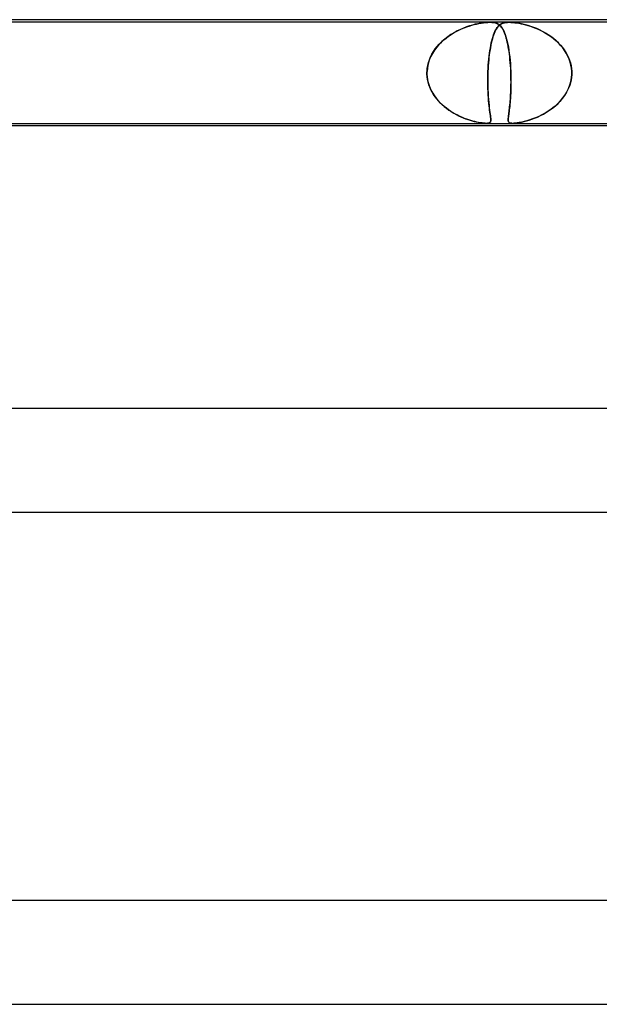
# Model space of a CAD drawing. Header units: millimetres. Extents: x -630 to 630, y -2 to 380.
# Tile 72 of 108: x 123 to 145, y 342 to 380. Entities that reach past the tile are written whole.
import ezdxf

# ---------------------------------------------------------------- set-up
doc = ezdxf.new("R2010")
doc.units = ezdxf.units.MM
doc.layers.add('HIDDEN', color=7, linetype='Continuous')
doc.layers.add('THICK', color=7, linetype='Continuous')

msp = doc.modelspace()

# ---------------------------------------------------------------- linework, layer by layer
at = {"layer": 'HIDDEN'}
for p, q in [((140.701, 379.9), (117.924, 379.9)), ((139.559, 379.623), (139.437, 379.564)), ((139.5, 379.595), (139.602, 379.642)), ((139.679, 379.675), (139.559, 379.623)), ((139.602, 379.642), (139.704, 379.685)), ((139.797, 379.72), (139.679, 379.675)), ((139.704, 379.685), (139.804, 379.723)), ((139.912, 379.759), (139.797, 379.72)), ((139.804, 379.723), (139.903, 379.756)), ((139.903, 379.756), (139.998, 379.785)), ((140.024, 379.793), (139.912, 379.759)), ((139.998, 379.785), (140.091, 379.811)), ((140.132, 379.821), (140.024, 379.793)), ((140.091, 379.811), (140.181, 379.833)), ((140.236, 379.845), (140.132, 379.821)), ((140.181, 379.833), (140.271, 379.852)), ((140.335, 379.864), (140.236, 379.845)), ((140.271, 379.852), (140.363, 379.868)), ((140.432, 379.879), (140.335, 379.864)), ((140.363, 379.868), (140.452, 379.882)), ((140.527, 379.89), (140.432, 379.879)), ((140.452, 379.882), (140.539, 379.892)), ((140.618, 379.898), (140.527, 379.89)), ((140.539, 379.892), (140.623, 379.898)), ((140.701, 379.9), (140.618, 379.898)), ((140.623, 379.898), (140.701, 379.9)), ((140.701, 379.9), (140.777, 379.898)), ((140.773, 379.898), (140.701, 379.9)), ((141.436, 379.9), (140.701, 379.9)), ((140.834, 379.892), (140.773, 379.898)), ((140.777, 379.898), (140.842, 379.89)), ((140.888, 379.882), (140.834, 379.892)), ((140.842, 379.89), (140.9, 379.879)), ((140.935, 379.868), (140.888, 379.882)), ((140.9, 379.879), (140.949, 379.864)), ((140.937, 379.63), (140.911, 379.582)), ((140.922, 379.604), (140.952, 379.655)), ((140.977, 379.852), (140.935, 379.868)), ((140.963, 379.674), (140.937, 379.63)), ((140.949, 379.864), (140.992, 379.845)), ((140.952, 379.655), (140.982, 379.7)), ((140.991, 379.713), (140.963, 379.674)), ((141.014, 379.833), (140.977, 379.852)), ((140.982, 379.7), (141.013, 379.74)), ((141.019, 379.747), (140.991, 379.713)), ((140.992, 379.845), (141.032, 379.821)), ((141.013, 379.74), (141.046, 379.774)), ((141.047, 379.811), (141.014, 379.833)), ((141.048, 379.777), (141.019, 379.747)), ((141.032, 379.821), (141.07, 379.793)), ((141.046, 379.774), (141.08, 379.804)), ((141.078, 379.785), (141.047, 379.811)), ((141.079, 379.803), (141.048, 379.777)), ((141.07, 379.793), (141.105, 379.759)), ((141.108, 379.756), (141.078, 379.785)), ((141.111, 379.826), (141.079, 379.803)), ((141.08, 379.804), (141.117, 379.829)), ((141.105, 379.759), (141.138, 379.72)), ((141.137, 379.723), (141.108, 379.756)), ((141.145, 379.845), (141.111, 379.826)), ((141.117, 379.829), (141.159, 379.852)), ((141.164, 379.685), (141.137, 379.723)), ((141.138, 379.72), (141.171, 379.675)), ((141.181, 379.861), (141.145, 379.845)), ((141.159, 379.852), (141.207, 379.87)), ((141.191, 379.642), (141.164, 379.685)), ((141.171, 379.675), (141.202, 379.623)), ((141.221, 379.875), (141.181, 379.861)), ((141.217, 379.595), (141.191, 379.642)), ((141.202, 379.623), (141.232, 379.564)), ((141.207, 379.87), (141.26, 379.884)), ((141.265, 379.885), (141.221, 379.875)), ((141.26, 379.884), (141.316, 379.893)), ((141.316, 379.893), (141.265, 379.885)), ((141.372, 379.898), (141.316, 379.893)), ((141.316, 379.893), (141.374, 379.898)), ((141.435, 379.9), (141.372, 379.898)), ((141.374, 379.898), (141.436, 379.9)), ((141.502, 379.898), (141.435, 379.9)), ((141.436, 379.9), (141.505, 379.898)), ((164.213, 379.9), (141.436, 379.9)), ((141.578, 379.893), (141.502, 379.898)), ((141.505, 379.898), (141.579, 379.893)), ((141.664, 379.884), (141.578, 379.893)), ((141.579, 379.893), (141.656, 379.885)), ((141.656, 379.885), (141.736, 379.875)), ((141.762, 379.87), (141.664, 379.884)), ((141.736, 379.875), (141.816, 379.861)), ((141.866, 379.852), (141.762, 379.87)), ((141.816, 379.861), (141.899, 379.845)), ((141.97, 379.829), (141.866, 379.852)), ((141.899, 379.845), (141.986, 379.826)), ((142.072, 379.804), (141.97, 379.829)), ((141.986, 379.826), (142.075, 379.803)), ((142.175, 379.774), (142.072, 379.804)), ((142.075, 379.803), (142.167, 379.777)), ((142.167, 379.777), (142.261, 379.747)), ((142.281, 379.74), (142.175, 379.774)), ((142.261, 379.747), (142.358, 379.713)), ((142.391, 379.7), (142.281, 379.74)), ((142.358, 379.713), (142.458, 379.674)), ((142.503, 379.655), (142.391, 379.7)), ((142.458, 379.674), (142.56, 379.63)), ((142.616, 379.604), (142.503, 379.655)), ((142.56, 379.63), (142.662, 379.582)), ((138.959, 379.254), (138.848, 379.157)), ((138.915, 379.217), (139.007, 379.292)), ((139.075, 379.343), (138.959, 379.254)), ((139.007, 379.292), (139.101, 379.362)), ((139.194, 379.424), (139.075, 379.343)), ((139.101, 379.362), (139.199, 379.427)), ((139.315, 379.498), (139.194, 379.424)), ((139.199, 379.427), (139.298, 379.488)), ((139.298, 379.488), (139.398, 379.544)), ((139.437, 379.564), (139.315, 379.498)), ((139.398, 379.544), (139.5, 379.595)), ((140.792, 379.258), (140.771, 379.18)), ((140.774, 379.188), (140.795, 379.27)), ((140.814, 379.333), (140.792, 379.258)), ((140.795, 379.27), (140.818, 379.347)), ((140.837, 379.404), (140.814, 379.333)), ((140.818, 379.347), (140.842, 379.419)), ((140.861, 379.469), (140.837, 379.404)), ((140.842, 379.419), (140.867, 379.486)), ((140.885, 379.528), (140.861, 379.469)), ((140.867, 379.486), (140.894, 379.547)), ((140.911, 379.582), (140.885, 379.528)), ((140.894, 379.547), (140.922, 379.604)), ((141.241, 379.544), (141.217, 379.595)), ((141.232, 379.564), (141.261, 379.498)), ((141.265, 379.488), (141.241, 379.544)), ((141.261, 379.498), (141.289, 379.424)), ((141.288, 379.427), (141.265, 379.488)), ((141.31, 379.362), (141.288, 379.427)), ((141.289, 379.424), (141.315, 379.343)), ((141.33, 379.292), (141.31, 379.362)), ((141.315, 379.343), (141.341, 379.254)), ((141.35, 379.217), (141.33, 379.292)), ((141.341, 379.254), (141.365, 379.157)), ((142.729, 379.547), (142.616, 379.604)), ((142.662, 379.582), (142.765, 379.528)), ((142.84, 379.486), (142.729, 379.547)), ((142.765, 379.528), (142.868, 379.469)), ((142.948, 379.419), (142.84, 379.486)), ((142.868, 379.469), (142.971, 379.404)), ((143.052, 379.347), (142.948, 379.419)), ((142.971, 379.404), (143.071, 379.333)), ((143.153, 379.27), (143.052, 379.347)), ((143.071, 379.333), (143.167, 379.258)), ((143.249, 379.188), (143.153, 379.27)), ((143.167, 379.258), (143.258, 379.18)), ((138.525, 378.773), (138.592, 378.871)), ((138.646, 378.942), (138.558, 378.824)), ((138.592, 378.871), (138.665, 378.964)), ((138.743, 379.053), (138.646, 378.942)), ((138.665, 378.964), (138.743, 379.053)), ((138.848, 379.157), (138.743, 379.053)), ((138.743, 379.053), (138.827, 379.137)), ((138.827, 379.137), (138.915, 379.217)), ((140.699, 378.812), (140.716, 378.913)), ((140.718, 378.926), (140.702, 378.834)), ((140.716, 378.913), (140.734, 379.01)), ((140.734, 379.014), (140.718, 378.926)), ((140.734, 379.01), (140.753, 379.102)), ((140.752, 379.099), (140.734, 379.014)), ((140.771, 379.18), (140.752, 379.099)), ((140.753, 379.102), (140.774, 379.188)), ((141.37, 379.137), (141.35, 379.217)), ((141.365, 379.157), (141.388, 379.053)), ((141.388, 379.053), (141.37, 379.137)), ((141.388, 379.053), (141.409, 378.942)), ((141.405, 378.964), (141.388, 379.053)), ((141.421, 378.871), (141.405, 378.964)), ((141.409, 378.942), (141.428, 378.824)), ((141.436, 378.773), (141.421, 378.871)), ((143.34, 379.102), (143.249, 379.188)), ((143.258, 379.18), (143.343, 379.099)), ((143.426, 379.01), (143.34, 379.102)), ((143.343, 379.099), (143.422, 379.014)), ((143.422, 379.014), (143.496, 378.926)), ((143.506, 378.913), (143.426, 379.01)), ((143.496, 378.926), (143.564, 378.834)), ((143.579, 378.812), (143.506, 378.913)), ((138.412, 378.568), (138.356, 378.432)), ((138.366, 378.457), (138.411, 378.566)), ((138.411, 378.566), (138.464, 378.672)), ((138.48, 378.699), (138.412, 378.568)), ((138.464, 378.672), (138.525, 378.773)), ((138.558, 378.824), (138.48, 378.699)), ((140.646, 378.365), (140.657, 378.482)), ((140.663, 378.542), (140.653, 378.438)), ((140.657, 378.482), (140.669, 378.596)), ((140.675, 378.643), (140.663, 378.542)), ((140.669, 378.596), (140.684, 378.706)), ((140.688, 378.74), (140.675, 378.643)), ((140.684, 378.706), (140.699, 378.812)), ((140.702, 378.834), (140.688, 378.74)), ((141.428, 378.824), (141.446, 378.699)), ((141.45, 378.672), (141.436, 378.773)), ((141.446, 378.699), (141.462, 378.568)), ((141.462, 378.566), (141.45, 378.672)), ((141.462, 378.568), (141.476, 378.432)), ((141.473, 378.457), (141.462, 378.566)), ((143.564, 378.834), (143.625, 378.74)), ((143.645, 378.706), (143.579, 378.812)), ((143.625, 378.74), (143.68, 378.643)), ((143.703, 378.596), (143.645, 378.706)), ((143.68, 378.643), (143.728, 378.542)), ((143.753, 378.482), (143.703, 378.596)), ((143.728, 378.542), (143.769, 378.438)), ((143.794, 378.365), (143.753, 378.482)), ((138.286, 378.147), (138.272, 378)), ((138.272, 378), (138.282, 378.117)), ((138.282, 378.117), (138.301, 378.233)), ((138.314, 378.292), (138.286, 378.147)), ((138.301, 378.233), (138.329, 378.346)), ((138.356, 378.432), (138.314, 378.292)), ((138.329, 378.346), (138.366, 378.457)), ((140.623, 378), (140.629, 378.123)), ((140.628, 378.112), (140.623, 378)), ((140.635, 378.223), (140.628, 378.112)), ((140.629, 378.123), (140.637, 378.245)), ((140.643, 378.332), (140.635, 378.223)), ((140.637, 378.245), (140.646, 378.365)), ((140.653, 378.438), (140.643, 378.332)), ((141.483, 378.346), (141.473, 378.457)), ((141.476, 378.432), (141.487, 378.292)), ((141.492, 378.233), (141.483, 378.346)), ((141.487, 378.292), (141.497, 378.147)), ((141.499, 378.117), (141.492, 378.233)), ((141.497, 378.147), (141.504, 378)), ((141.504, 378), (141.499, 378.117)), ((143.769, 378.438), (143.803, 378.332)), ((143.824, 378.245), (143.794, 378.365)), ((143.803, 378.332), (143.829, 378.223)), ((143.845, 378.123), (143.824, 378.245)), ((143.829, 378.223), (143.846, 378.112)), ((143.855, 378), (143.845, 378.123)), ((143.846, 378.112), (143.855, 378)), ((138.271, 377.983), (138.272, 378)), ((138.272, 378), (138.271, 377.983)), ((138.271, 377.967), (138.271, 377.983)), ((138.271, 377.983), (138.271, 377.967)), ((138.271, 377.95), (138.271, 377.967)), ((138.271, 377.967), (138.271, 377.95)), ((138.271, 377.933), (138.271, 377.95)), ((138.271, 377.95), (138.271, 377.933)), ((138.271, 377.917), (138.271, 377.933)), ((138.271, 377.933), (138.271, 377.917)), ((138.271, 377.9), (138.271, 377.917)), ((138.271, 377.917), (138.271, 377.9)), ((138.278, 377.795), (138.271, 377.9)), ((138.271, 377.9), (138.279, 377.789)), ((138.293, 377.692), (138.278, 377.795)), ((138.279, 377.789), (138.295, 377.679)), ((140.62, 377.9), (140.616, 377.749)), ((140.616, 377.618), (140.617, 377.758)), ((140.616, 377.749), (140.616, 377.598)), ((140.617, 377.758), (140.62, 377.9)), ((140.621, 377.933), (140.62, 377.917)), ((140.62, 377.917), (140.621, 377.933)), ((140.62, 377.917), (140.62, 377.9)), ((140.62, 377.9), (140.62, 377.917)), ((140.622, 377.967), (140.621, 377.95)), ((140.621, 377.95), (140.622, 377.967)), ((140.621, 377.95), (140.621, 377.933)), ((140.621, 377.933), (140.621, 377.95)), ((140.623, 377.983), (140.622, 377.967)), ((140.622, 377.967), (140.623, 377.983)), ((140.623, 378), (140.623, 377.983)), ((140.623, 377.983), (140.623, 378)), ((141.504, 378), (141.505, 377.983)), ((141.505, 377.983), (141.504, 378)), ((141.505, 377.983), (141.505, 377.967)), ((141.505, 377.967), (141.505, 377.983)), ((141.505, 377.967), (141.506, 377.95)), ((141.506, 377.95), (141.505, 377.967)), ((141.506, 377.95), (141.506, 377.933)), ((141.506, 377.933), (141.506, 377.95)), ((141.506, 377.933), (141.507, 377.917)), ((141.507, 377.917), (141.506, 377.933)), ((141.507, 377.917), (141.507, 377.9)), ((141.507, 377.9), (141.507, 377.917)), ((141.507, 377.9), (141.51, 377.789)), ((141.51, 377.795), (141.507, 377.9)), ((141.511, 377.69), (141.51, 377.795)), ((141.51, 377.789), (141.511, 377.679)), ((143.844, 377.754), (143.817, 377.609)), ((143.82, 377.618), (143.845, 377.758)), ((143.856, 377.9), (143.844, 377.754)), ((143.845, 377.758), (143.856, 377.9)), ((143.856, 377.983), (143.855, 378)), ((143.855, 378), (143.856, 377.983)), ((143.856, 377.967), (143.856, 377.983)), ((143.856, 377.983), (143.856, 377.967)), ((143.856, 377.95), (143.856, 377.967)), ((143.856, 377.967), (143.856, 377.95)), ((143.856, 377.933), (143.856, 377.95)), ((143.856, 377.95), (143.856, 377.933)), ((143.856, 377.917), (143.856, 377.933)), ((143.856, 377.933), (143.856, 377.917)), ((143.856, 377.9), (143.856, 377.917)), ((143.856, 377.917), (143.856, 377.9)), ((138.315, 377.589), (138.293, 377.692)), ((138.295, 377.679), (138.32, 377.57)), ((138.344, 377.488), (138.315, 377.589)), ((138.32, 377.57), (138.353, 377.462)), ((138.38, 377.39), (138.344, 377.488)), ((138.353, 377.462), (138.393, 377.358)), ((138.422, 377.294), (138.38, 377.39)), ((138.393, 377.358), (138.441, 377.257)), ((140.617, 377.481), (140.616, 377.618)), ((140.616, 377.598), (140.618, 377.452)), ((140.62, 377.348), (140.617, 377.481)), ((140.618, 377.452), (140.621, 377.311)), ((140.625, 377.22), (140.62, 377.348)), ((141.508, 377.358), (141.505, 377.257)), ((141.506, 377.289), (141.509, 377.386)), ((141.51, 377.462), (141.508, 377.358)), ((141.509, 377.386), (141.511, 377.485)), ((141.511, 377.57), (141.51, 377.462)), ((141.512, 377.587), (141.511, 377.69)), ((141.511, 377.679), (141.511, 377.57)), ((141.511, 377.485), (141.512, 377.587)), ((143.669, 377.22), (143.73, 377.348)), ((143.777, 377.468), (143.723, 377.331)), ((143.73, 377.348), (143.781, 377.481)), ((143.817, 377.609), (143.777, 377.468)), ((143.781, 377.481), (143.82, 377.618)), ((138.47, 377.202), (138.422, 377.294)), ((138.441, 377.257), (138.495, 377.159)), ((138.524, 377.112), (138.47, 377.202)), ((138.495, 377.159), (138.555, 377.064)), ((138.582, 377.026), (138.524, 377.112)), ((138.555, 377.064), (138.622, 376.974)), ((138.646, 376.943), (138.582, 377.026)), ((138.622, 376.974), (138.693, 376.887)), ((140.621, 377.311), (140.627, 377.175)), ((140.631, 377.099), (140.625, 377.22)), ((140.627, 377.175), (140.635, 377.046)), ((140.639, 376.983), (140.631, 377.099)), ((140.635, 377.046), (140.643, 376.924)), ((140.648, 376.874), (140.639, 376.983)), ((141.49, 376.974), (141.483, 376.887)), ((141.487, 376.936), (141.493, 377.019)), ((141.495, 377.064), (141.49, 376.974)), ((141.493, 377.019), (141.498, 377.106)), ((141.5, 377.159), (141.495, 377.064)), ((141.498, 377.106), (141.502, 377.196)), ((141.505, 377.257), (141.5, 377.159)), ((141.502, 377.196), (141.506, 377.289)), ((143.425, 376.874), (143.515, 376.983)), ((143.58, 377.073), (143.492, 376.954)), ((143.515, 376.983), (143.596, 377.099)), ((143.657, 377.199), (143.58, 377.073)), ((143.596, 377.099), (143.669, 377.22)), ((143.723, 377.331), (143.657, 377.199)), ((138.714, 376.864), (138.646, 376.943)), ((138.693, 376.887), (138.77, 376.804)), ((138.785, 376.788), (138.714, 376.864)), ((138.77, 376.804), (138.85, 376.725)), ((138.86, 376.716), (138.785, 376.788)), ((138.85, 376.725), (138.934, 376.65)), ((138.939, 376.647), (138.86, 376.716)), ((138.934, 376.65), (139.022, 376.58)), ((139.02, 376.582), (138.939, 376.647)), ((139.104, 376.52), (139.02, 376.582)), ((140.643, 376.924), (140.653, 376.809)), ((140.657, 376.771), (140.648, 376.874)), ((140.653, 376.809), (140.664, 376.702)), ((140.667, 376.675), (140.657, 376.771)), ((140.664, 376.702), (140.675, 376.603)), ((140.677, 376.585), (140.667, 376.675)), ((140.675, 376.603), (140.687, 376.511)), ((140.688, 376.503), (140.677, 376.585)), ((141.461, 376.65), (141.453, 376.58)), ((141.453, 376.574), (141.46, 376.639)), ((141.46, 376.639), (141.467, 376.708)), ((141.469, 376.725), (141.461, 376.65)), ((141.467, 376.708), (141.474, 376.78)), ((141.476, 376.804), (141.469, 376.725)), ((141.474, 376.78), (141.481, 376.856)), ((141.483, 376.887), (141.476, 376.804)), ((141.481, 376.856), (141.487, 376.936)), ((143.003, 376.503), (143.116, 376.585)), ((143.181, 376.638), (143.065, 376.547)), ((143.116, 376.585), (143.225, 376.675)), ((143.292, 376.736), (143.181, 376.638)), ((143.225, 376.675), (143.328, 376.771)), ((143.396, 376.842), (143.292, 376.736)), ((143.328, 376.771), (143.425, 376.874)), ((143.492, 376.954), (143.396, 376.842)), ((139.022, 376.58), (139.113, 376.514)), ((139.19, 376.462), (139.104, 376.52)), ((139.113, 376.514), (139.206, 376.452)), ((139.278, 376.408), (139.19, 376.462)), ((139.206, 376.452), (139.3, 376.395)), ((139.367, 376.357), (139.278, 376.408)), ((139.3, 376.395), (139.394, 376.342)), ((139.458, 376.309), (139.367, 376.357)), ((139.394, 376.342), (139.488, 376.295)), ((139.547, 376.266), (139.458, 376.309)), ((139.488, 376.295), (139.58, 376.252)), ((139.635, 376.228), (139.547, 376.266)), ((139.58, 376.252), (139.672, 376.212)), ((139.722, 376.192), (139.635, 376.228)), ((139.672, 376.212), (139.761, 376.177)), ((140.687, 376.511), (140.698, 376.429)), ((140.698, 376.427), (140.688, 376.503)), ((140.698, 376.429), (140.708, 376.356)), ((140.707, 376.359), (140.698, 376.427)), ((140.716, 376.298), (140.707, 376.359)), ((140.708, 376.356), (140.717, 376.291)), ((140.722, 376.244), (140.716, 376.298)), ((140.717, 376.291), (140.724, 376.234)), ((140.728, 376.197), (140.722, 376.244)), ((140.724, 376.234), (140.729, 376.185)), ((141.408, 376.212), (141.405, 376.177)), ((141.406, 376.186), (141.409, 376.221)), ((141.412, 376.252), (141.408, 376.212)), ((141.409, 376.221), (141.413, 376.259)), ((141.417, 376.295), (141.412, 376.252)), ((141.413, 376.259), (141.418, 376.302)), ((141.424, 376.342), (141.417, 376.295)), ((141.418, 376.302), (141.425, 376.349)), ((141.43, 376.395), (141.424, 376.342)), ((141.425, 376.349), (141.431, 376.4)), ((141.438, 376.452), (141.43, 376.395)), ((141.431, 376.4), (141.438, 376.454)), ((141.446, 376.514), (141.438, 376.452)), ((141.438, 376.454), (141.445, 376.512)), ((141.445, 376.512), (141.453, 376.574)), ((141.453, 376.58), (141.446, 376.514)), ((142.462, 376.212), (142.347, 376.168)), ((142.424, 376.197), (142.537, 376.244)), ((142.581, 376.264), (142.462, 376.212)), ((142.537, 376.244), (142.652, 376.298)), ((142.702, 376.323), (142.581, 376.264)), ((142.652, 376.298), (142.769, 376.359)), ((142.824, 376.389), (142.702, 376.323)), ((142.769, 376.359), (142.886, 376.427)), ((142.945, 376.464), (142.824, 376.389)), ((142.886, 376.427), (143.003, 376.503)), ((143.065, 376.547), (142.945, 376.464)), ((139.807, 376.161), (139.722, 376.192)), ((139.761, 376.177), (139.848, 376.146)), ((139.889, 376.133), (139.807, 376.161)), ((139.848, 376.146), (139.932, 376.119)), ((139.968, 376.108), (139.889, 376.133)), ((139.932, 376.119), (140.013, 376.095)), ((140.044, 376.086), (139.968, 376.108)), ((140.013, 376.095), (140.09, 376.074)), ((140.116, 376.068), (140.044, 376.086)), ((140.09, 376.074), (140.168, 376.055)), ((140.188, 376.051), (140.116, 376.068)), ((140.168, 376.055), (140.246, 376.039)), ((140.259, 376.036), (140.188, 376.051)), ((140.246, 376.039), (140.321, 376.025)), ((140.328, 376.024), (140.259, 376.036)), ((140.321, 376.025), (140.393, 376.014)), ((140.394, 376.013), (140.328, 376.024)), ((140.393, 376.014), (140.458, 376.006)), ((140.456, 376.006), (140.394, 376.013)), ((140.511, 376.002), (140.456, 376.006)), ((140.458, 376.006), (140.514, 376.001)), ((140.561, 376), (140.511, 376.002)), ((140.514, 376.001), (140.562, 376)), ((140.606, 376.002), (140.561, 376)), ((140.562, 376), (140.604, 376.001)), ((140.604, 376.001), (140.64, 376.006)), ((140.644, 376.007), (140.606, 376.002)), ((140.64, 376.006), (140.67, 376.015)), ((140.675, 376.017), (140.644, 376.007)), ((140.67, 376.015), (140.694, 376.028)), ((140.699, 376.031), (140.675, 376.017)), ((140.694, 376.028), (140.711, 376.045)), ((140.715, 376.051), (140.699, 376.031)), ((140.711, 376.045), (140.722, 376.066)), ((140.725, 376.076), (140.715, 376.051)), ((140.722, 376.066), (140.728, 376.092)), ((140.73, 376.107), (140.725, 376.076)), ((140.73, 376.156), (140.728, 376.197)), ((140.728, 376.092), (140.731, 376.121)), ((140.729, 376.185), (140.731, 376.142)), ((140.731, 376.121), (140.73, 376.156)), ((140.731, 376.142), (140.73, 376.107)), ((141.404, 376.155), (141.406, 376.186)), ((141.405, 376.177), (141.404, 376.146)), ((141.404, 376.127), (141.404, 376.155)), ((141.404, 376.146), (141.404, 376.119)), ((141.405, 376.103), (141.404, 376.127)), ((141.404, 376.119), (141.406, 376.095)), ((141.409, 376.082), (141.405, 376.103)), ((141.406, 376.095), (141.411, 376.074)), ((141.415, 376.064), (141.409, 376.082)), ((141.411, 376.074), (141.418, 376.055)), ((141.423, 376.047), (141.415, 376.064)), ((141.418, 376.055), (141.43, 376.039)), ((141.436, 376.033), (141.423, 376.047)), ((141.43, 376.039), (141.446, 376.025)), ((141.453, 376.021), (141.436, 376.033)), ((141.446, 376.025), (141.468, 376.014)), ((141.476, 376.011), (141.453, 376.021)), ((141.468, 376.014), (141.497, 376.006)), ((141.505, 376.005), (141.476, 376.011)), ((141.497, 376.006), (141.532, 376.001)), ((141.541, 376.001), (141.505, 376.005)), ((141.532, 376.001), (141.573, 376)), ((141.618, 376.001), (141.569, 376)), ((141.573, 376), (141.622, 376.001)), ((141.678, 376.006), (141.618, 376.001)), ((141.622, 376.001), (141.681, 376.006)), ((141.75, 376.015), (141.678, 376.006)), ((141.681, 376.006), (141.75, 376.015)), ((141.75, 376.015), (141.832, 376.028)), ((141.833, 376.028), (141.75, 376.015)), ((141.832, 376.028), (141.92, 376.045)), ((141.926, 376.046), (141.833, 376.028)), ((141.92, 376.045), (142.014, 376.066)), ((142.025, 376.069), (141.926, 376.046)), ((142.014, 376.066), (142.111, 376.092)), ((142.128, 376.097), (142.025, 376.069)), ((142.111, 376.092), (142.21, 376.121)), ((142.236, 376.129), (142.128, 376.097)), ((142.21, 376.121), (142.315, 376.156)), ((142.347, 376.168), (142.236, 376.129)), ((142.315, 376.156), (142.424, 376.197))]:
    msp.add_line(p, q, dxfattribs=at)
at = {"layer": 'THICK'}
for p, q in [((398, 380), (0, 380)), ((2, 376), (232.318, 376)), ((231.862, 375.9), (47.023, 375.9)), ((407.75, 365), (0, 365)), ((1.723, 361), (238.273, 361)), ((418.5, 346), (0, 346)), ((1.778, 342), (244.547, 342))]:
    msp.add_line(p, q, dxfattribs=at)

doc.saveas('drawing.dxf')
